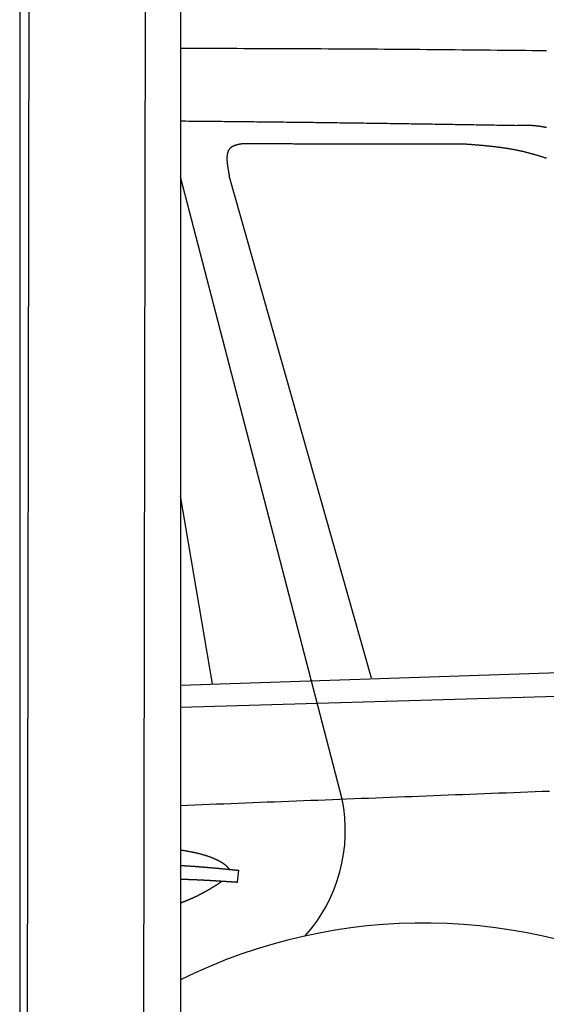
# Model space of a CAD drawing. Extents: x 562 to 7231, y 5667 to 12426.
# Tile 53 of 76: x 4456 to 4954, y 8952 to 9884. Entities that reach past the tile are written whole.
import ezdxf

# ---------------------------------------------------------------- set-up
doc = ezdxf.new("R2010")
doc.units = 0
doc.layers.get('0').update_dxf_attribs({"linetype": 'CONTINUOUS'})
doc.layers.add('CAR', color=10, linetype='CONTINUOUS')

msp = doc.modelspace()

# ---------------------------------------------------------------- linework, layer by layer
for p, q in [((4574.509, 10206.394), (4571.788, 8191.896)), ((4607.567, 9989.479), (4607.567, 8629.111)), ((4455.567, 9969.479), (4455.567, 8072.479)), ((4464.148, 9972.479), (4461.788, 8192.066))]:
    msp.add_line(p, q)
at = {"layer": 'CAR'}
for p, q in [((4760.538, 9146.392), (4607.567, 9735.573)), ((4788.459, 9260.891), (4653.81, 9736.453)), ((4637.862, 9255.373), (4607.567, 9433.475)), ((4607.567, 9254.375), (5185.358, 9273.511)), ((4607.567, 9233.493), (5207.263, 9250.881)), ((4661.706, 9067.799), (4662.976, 9078.942))]:
    msp.add_line(p, q, dxfattribs=at)
for points in [[(4953.95, 9854.68, 0), (4947.29, 9854.76, 0), (4940.62, 9854.83, 0), (4933.96, 9854.9, 0), (4927.3, 9854.97, 0), (4920.64, 9855.04, 0), (4913.98, 9855.11, 0), (4907.32, 9855.18, 0), (4900.65, 9855.24, 0), (4893.99, 9855.31, 0), (4887.33, 9855.37, 0), (4880.67, 9855.44, 0), (4874.01, 9855.5, 0), (4867.35, 9855.56, 0), (4860.68, 9855.62, 0), (4854.02, 9855.68, 0), (4847.36, 9855.73, 0), (4840.7, 9855.79, 0), (4834.04, 9855.84, 0), (4827.38, 9855.9, 0), (4820.72, 9855.95, 0), (4814.06, 9856, 0), (4807.39, 9856.05, 0), (4800.73, 9856.1, 0), (4794.07, 9856.14, 0), (4787.41, 9856.19, 0), (4780.75, 9856.23, 0), (4774.09, 9856.28, 0), (4767.43, 9856.32, 0), (4760.77, 9856.36, 0), (4754.1, 9856.39, 0), (4747.44, 9856.43, 0), (4740.78, 9856.47, 0), (4734.12, 9856.5, 0), (4727.46, 9856.53, 0), (4720.8, 9856.57, 0), (4714.14, 9856.59, 0), (4707.48, 9856.62, 0), (4700.82, 9856.65, 0), (4694.16, 9856.67, 0), (4687.49, 9856.7, 0), (4680.83, 9856.72, 0), (4674.17, 9856.74, 0), (4667.51, 9856.76, 0), (4660.85, 9856.78, 0), (4654.19, 9856.79, 0), (4647.53, 9856.81, 0), (4640.87, 9856.82, 0), (4634.21, 9856.83, 0), (4627.55, 9856.84, 0), (4620.89, 9856.85, 0), (4614.23, 9856.85, 0), (4607.57, 9856.86, 0)], [(4607.57, 9788.34, 0), (4610.16, 9788.32, 0), (4612.75, 9788.3, 0), (4615.35, 9788.28, 0), (4617.94, 9788.25, 0), (4620.53, 9788.23, 0), (4623.11, 9788.21, 0), (4625.7, 9788.19, 0), (4628.29, 9788.16, 0), (4630.87, 9788.14, 0), (4633.46, 9788.12, 0), (4636.04, 9788.09, 0), (4638.62, 9788.07, 0), (4641.2, 9788.04, 0), (4643.78, 9788.02, 0), (4646.36, 9788, 0), (4648.94, 9787.97, 0), (4651.51, 9787.95, 0), (4654.09, 9787.92, 0), (4656.66, 9787.89, 0), (4659.23, 9787.87, 0), (4661.8, 9787.84, 0), (4664.37, 9787.82, 0), (4666.94, 9787.79, 0), (4669.51, 9787.76, 0), (4672.07, 9787.74, 0), (4674.64, 9787.71, 0), (4677.2, 9787.68, 0), (4679.76, 9787.66, 0), (4682.32, 9787.63, 0), (4684.88, 9787.6, 0), (4687.44, 9787.57, 0), (4690, 9787.54, 0), (4692.55, 9787.52, 0), (4695.11, 9787.49, 0), (4697.66, 9787.46, 0), (4700.21, 9787.43, 0), (4702.76, 9787.4, 0), (4705.31, 9787.37, 0), (4707.86, 9787.34, 0), (4710.4, 9787.31, 0), (4712.95, 9787.28, 0), (4715.49, 9787.25, 0), (4718.04, 9787.22, 0), (4720.58, 9787.19, 0), (4723.12, 9787.16, 0), (4725.65, 9787.13, 0), (4728.19, 9787.1, 0), (4730.73, 9787.07, 0), (4733.26, 9787.04, 0), (4735.79, 9787.01, 0), (4738.33, 9786.97, 0), (4740.86, 9786.94, 0), (4743.38, 9786.91, 0), (4745.91, 9786.88, 0), (4748.44, 9786.85, 0), (4750.96, 9786.81, 0), (4753.48, 9786.78, 0), (4756, 9786.75, 0), (4758.52, 9786.71, 0), (4761.04, 9786.68, 0), (4763.56, 9786.65, 0), (4766.08, 9786.61, 0), (4768.59, 9786.58, 0), (4771.1, 9786.55, 0), (4773.61, 9786.51, 0), (4776.12, 9786.48, 0), (4778.63, 9786.44, 0), (4781.14, 9786.41, 0), (4783.64, 9786.38, 0), (4786.15, 9786.34, 0), (4788.65, 9786.31, 0), (4791.15, 9786.27, 0), (4793.65, 9786.24, 0), (4796.15, 9786.2, 0), (4798.64, 9786.17, 0), (4801.14, 9786.13, 0), (4803.63, 9786.09, 0), (4806.12, 9786.06, 0), (4808.61, 9786.02, 0), (4811.1, 9785.99, 0), (4813.59, 9785.95, 0), (4816.07, 9785.91, 0), (4818.55, 9785.88, 0), (4821.04, 9785.84, 0), (4823.52, 9785.8, 0), (4825.99, 9785.77, 0), (4828.47, 9785.73, 0), (4830.95, 9785.69, 0), (4833.42, 9785.66, 0), (4835.89, 9785.62, 0), (4838.36, 9785.58, 0), (4840.83, 9785.54, 0), (4843.3, 9785.51, 0), (4845.77, 9785.47, 0), (4848.23, 9785.43, 0), (4850.69, 9785.39, 0), (4853.15, 9785.35, 0), (4855.61, 9785.32, 0), (4858.07, 9785.28, 0), (4860.53, 9785.24, 0), (4862.98, 9785.2, 0), (4865.43, 9785.16, 0), (4867.88, 9785.12, 0), (4870.33, 9785.08, 0), (4872.78, 9785.04, 0), (4875.22, 9785.01, 0), (4877.67, 9784.97, 0), (4880.11, 9784.93, 0), (4882.55, 9784.89, 0), (4884.99, 9784.85, 0), (4887.43, 9784.81, 0), (4889.86, 9784.77, 0), (4892.29, 9784.73, 0), (4894.73, 9784.69, 0), (4897.15, 9784.65, 0), (4899.58, 9784.61, 0), (4902.01, 9784.57, 0), (4904.43, 9784.53, 0), (4906.86, 9784.49, 0), (4909.28, 9784.45, 0), (4911.7, 9784.41, 0), (4914.11, 9784.37, 0), (4916.53, 9784.33, 0), (4918.94, 9784.29, 0), (4921.35, 9784.24, 0), (4923.76, 9784.2, 0), (4926.17, 9784.16, 0)], [(4953.74, 9782.02, 0), (4953.47, 9782.08, 0), (4953.2, 9782.14, 0), (4952.93, 9782.2, 0), (4952.66, 9782.25, 0), (4952.39, 9782.31, 0), (4952.12, 9782.36, 0), (4951.85, 9782.42, 0), (4951.58, 9782.47, 0), (4951.3, 9782.52, 0), (4951.03, 9782.58, 0), (4950.76, 9782.63, 0), (4950.49, 9782.68, 0), (4950.22, 9782.73, 0), (4949.95, 9782.78, 0), (4949.67, 9782.82, 0), (4949.4, 9782.87, 0), (4949.13, 9782.92, 0), (4948.86, 9782.96, 0), (4948.59, 9783.01, 0), (4948.31, 9783.05, 0), (4948.04, 9783.09, 0), (4947.77, 9783.13, 0), (4947.49, 9783.17, 0), (4947.22, 9783.21, 0), (4946.95, 9783.25, 0), (4946.67, 9783.29, 0), (4946.4, 9783.32, 0), (4946.13, 9783.36, 0), (4945.85, 9783.39, 0), (4945.58, 9783.43, 0), (4945.3, 9783.46, 0), (4945.03, 9783.49, 0), (4944.76, 9783.52, 0), (4944.48, 9783.55, 0), (4944.21, 9783.58, 0), (4943.93, 9783.61, 0), (4943.66, 9783.63, 0), (4943.38, 9783.66, 0), (4943.11, 9783.68, 0), (4942.83, 9783.71, 0), (4942.56, 9783.73, 0), (4942.28, 9783.76, 0), (4942, 9783.78, 0), (4941.73, 9783.8, 0), (4941.45, 9783.82, 0), (4941.18, 9783.84, 0), (4940.9, 9783.86, 0), (4940.63, 9783.88, 0), (4940.35, 9783.89, 0), (4940.07, 9783.91, 0), (4939.8, 9783.93, 0), (4939.52, 9783.94, 0), (4939.24, 9783.96, 0), (4938.97, 9783.97, 0), (4938.69, 9783.98, 0), (4938.41, 9784, 0), (4938.14, 9784.01, 0), (4937.86, 9784.02, 0), (4937.58, 9784.03, 0), (4937.3, 9784.04, 0), (4937.03, 9784.05, 0), (4936.75, 9784.06, 0), (4936.47, 9784.07, 0), (4936.19, 9784.08, 0), (4935.92, 9784.09, 0), (4935.64, 9784.1, 0), (4935.36, 9784.1, 0), (4935.08, 9784.11, 0), (4934.81, 9784.12, 0), (4934.53, 9784.12, 0), (4934.25, 9784.13, 0), (4933.97, 9784.13, 0), (4933.69, 9784.14, 0), (4933.42, 9784.14, 0), (4933.14, 9784.14, 0), (4932.86, 9784.15, 0), (4932.58, 9784.15, 0), (4932.3, 9784.15, 0), (4932.02, 9784.16, 0), (4931.75, 9784.16, 0), (4931.47, 9784.16, 0), (4931.19, 9784.16, 0), (4930.91, 9784.16, 0), (4930.63, 9784.16, 0), (4930.35, 9784.16, 0), (4930.07, 9784.17, 0), (4929.8, 9784.17, 0), (4929.52, 9784.17, 0), (4929.24, 9784.17, 0), (4928.96, 9784.17, 0), (4928.68, 9784.17, 0), (4928.4, 9784.17, 0), (4928.12, 9784.17, 0), (4927.84, 9784.17, 0), (4927.57, 9784.17, 0), (4927.29, 9784.17, 0), (4927.01, 9784.16, 0), (4926.73, 9784.16, 0), (4926.45, 9784.16, 0), (4926.17, 9784.16, 0)], [(4665.21, 9766.56, 0), (4664.96, 9766.51, 0), (4664.71, 9766.46, 0), (4664.47, 9766.41, 0), (4664.22, 9766.36, 0), (4663.97, 9766.31, 0), (4663.72, 9766.26, 0), (4663.48, 9766.21, 0), (4663.23, 9766.16, 0), (4662.99, 9766.11, 0), (4662.74, 9766.05, 0), (4662.5, 9766, 0), (4662.26, 9765.94, 0), (4662.01, 9765.89, 0), (4661.77, 9765.83, 0), (4661.54, 9765.78, 0), (4661.3, 9765.72, 0), (4661.06, 9765.66, 0), (4660.83, 9765.6, 0), (4660.6, 9765.54, 0), (4660.36, 9765.47, 0), (4660.14, 9765.41, 0), (4659.91, 9765.34, 0), (4659.68, 9765.27, 0), (4659.46, 9765.2, 0), (4659.24, 9765.13, 0), (4659.02, 9765.06, 0), (4658.8, 9764.98, 0), (4658.59, 9764.91, 0), (4658.38, 9764.83, 0), (4658.17, 9764.75, 0), (4657.96, 9764.66, 0), (4657.76, 9764.58, 0), (4657.56, 9764.49, 0), (4657.36, 9764.4, 0), (4657.17, 9764.31, 0), (4656.98, 9764.21, 0), (4656.79, 9764.11, 0), (4656.61, 9764.01, 0), (4656.43, 9763.91, 0), (4656.25, 9763.8, 0), (4656.08, 9763.7, 0), (4655.91, 9763.58, 0), (4655.74, 9763.47, 0), (4655.58, 9763.35, 0), (4655.42, 9763.23, 0), (4655.27, 9763.11, 0), (4655.12, 9762.98, 0), (4654.97, 9762.85, 0), (4654.83, 9762.72, 0), (4654.69, 9762.58, 0), (4654.55, 9762.44, 0), (4654.42, 9762.3, 0), (4654.29, 9762.16, 0), (4654.16, 9762.01, 0), (4654.04, 9761.86, 0), (4653.92, 9761.71, 0), (4653.8, 9761.56, 0), (4653.69, 9761.4, 0), (4653.58, 9761.24, 0), (4653.48, 9761.08, 0), (4653.38, 9760.91, 0), (4653.28, 9760.74, 0), (4653.18, 9760.57, 0), (4653.09, 9760.4, 0), (4653, 9760.22, 0), (4652.91, 9760.05, 0), (4652.83, 9759.87, 0), (4652.75, 9759.68, 0), (4652.67, 9759.5, 0), (4652.6, 9759.31, 0), (4652.52, 9759.12, 0), (4652.46, 9758.93, 0), (4652.39, 9758.74, 0), (4652.33, 9758.54, 0), (4652.27, 9758.34, 0), (4652.21, 9758.14, 0), (4652.15, 9757.94, 0), (4652.1, 9757.73, 0), (4652.05, 9757.53, 0), (4652.01, 9757.32, 0), (4651.96, 9757.11, 0), (4651.92, 9756.89, 0), (4651.88, 9756.68, 0), (4651.84, 9756.46, 0), (4651.81, 9756.24, 0), (4651.78, 9756.02, 0), (4651.75, 9755.8, 0), (4651.72, 9755.57, 0), (4651.7, 9755.35, 0), (4651.68, 9755.12, 0), (4651.66, 9754.89, 0), (4651.64, 9754.66, 0), (4651.62, 9754.42, 0), (4651.61, 9754.19, 0), (4651.6, 9753.95, 0), (4651.59, 9753.71, 0), (4651.58, 9753.47, 0), (4651.58, 9753.23, 0), (4651.57, 9752.99, 0), (4651.57, 9752.74, 0), (4651.57, 9752.49, 0), (4651.58, 9752.25, 0), (4651.58, 9752, 0), (4651.59, 9751.75, 0), (4651.59, 9751.49, 0), (4651.6, 9751.24, 0), (4651.62, 9750.98, 0), (4651.63, 9750.73, 0), (4651.65, 9750.47, 0), (4651.66, 9750.21, 0), (4651.68, 9749.95, 0), (4651.7, 9749.69, 0), (4651.72, 9749.42, 0), (4651.74, 9749.16, 0), (4651.77, 9748.89, 0), (4651.79, 9748.63, 0), (4651.82, 9748.36, 0), (4651.85, 9748.09, 0), (4651.88, 9747.82, 0), (4651.91, 9747.55, 0), (4651.95, 9747.28, 0), (4651.98, 9747.01, 0), (4652.01, 9746.73, 0), (4652.05, 9746.46, 0), (4652.09, 9746.18, 0), (4652.13, 9745.9, 0), (4652.17, 9745.63, 0), (4652.21, 9745.35, 0), (4652.25, 9745.07, 0), (4652.29, 9744.79, 0), (4652.33, 9744.51, 0), (4652.38, 9744.23, 0), (4652.42, 9743.95, 0), (4652.47, 9743.66, 0), (4652.52, 9743.38, 0), (4652.57, 9743.1, 0), (4652.61, 9742.81, 0), (4652.66, 9742.53, 0), (4652.71, 9742.24, 0), (4652.77, 9741.95, 0), (4652.82, 9741.67, 0), (4652.87, 9741.38, 0), (4652.92, 9741.09, 0), (4652.97, 9740.81, 0), (4653.03, 9740.52, 0), (4653.08, 9740.23, 0), (4653.14, 9739.94, 0), (4653.19, 9739.65, 0), (4653.25, 9739.36, 0), (4653.3, 9739.07, 0), (4653.36, 9738.78, 0), (4653.41, 9738.49, 0), (4653.47, 9738.2, 0), (4653.53, 9737.91, 0), (4653.58, 9737.62, 0), (4653.64, 9737.33, 0), (4653.7, 9737.04, 0), (4653.75, 9736.74, 0), (4653.81, 9736.45, 0)], [(4875.92, 9766.41, 0), (4874.26, 9766.41, 0), (4872.6, 9766.41, 0), (4870.94, 9766.41, 0), (4869.28, 9766.41, 0), (4867.62, 9766.42, 0), (4865.96, 9766.42, 0), (4864.3, 9766.42, 0), (4862.64, 9766.42, 0), (4860.98, 9766.42, 0), (4859.32, 9766.42, 0), (4857.67, 9766.42, 0), (4856.01, 9766.42, 0), (4854.35, 9766.42, 0), (4852.69, 9766.43, 0), (4851.03, 9766.43, 0), (4849.37, 9766.43, 0), (4847.71, 9766.43, 0), (4846.05, 9766.43, 0), (4844.39, 9766.43, 0), (4842.73, 9766.43, 0), (4841.07, 9766.43, 0), (4839.42, 9766.44, 0), (4837.76, 9766.44, 0), (4836.1, 9766.44, 0), (4834.44, 9766.44, 0), (4832.78, 9766.44, 0), (4831.12, 9766.44, 0), (4829.46, 9766.44, 0), (4827.8, 9766.44, 0), (4826.14, 9766.45, 0), (4824.48, 9766.45, 0), (4822.82, 9766.45, 0), (4821.17, 9766.45, 0), (4819.51, 9766.45, 0), (4817.85, 9766.45, 0), (4816.19, 9766.45, 0), (4814.53, 9766.45, 0), (4812.87, 9766.45, 0), (4811.21, 9766.46, 0), (4809.55, 9766.46, 0), (4807.89, 9766.46, 0), (4806.23, 9766.46, 0), (4804.57, 9766.46, 0), (4802.92, 9766.46, 0), (4801.26, 9766.46, 0), (4799.6, 9766.46, 0), (4797.94, 9766.47, 0), (4796.28, 9766.47, 0), (4794.62, 9766.47, 0), (4792.96, 9766.47, 0), (4791.3, 9766.47, 0), (4789.64, 9766.47, 0), (4787.98, 9766.47, 0), (4786.32, 9766.47, 0), (4784.67, 9766.47, 0), (4783.01, 9766.48, 0), (4781.35, 9766.48, 0), (4779.69, 9766.48, 0), (4778.03, 9766.48, 0), (4776.37, 9766.48, 0), (4774.71, 9766.48, 0), (4773.05, 9766.48, 0), (4771.39, 9766.48, 0), (4769.73, 9766.49, 0), (4768.07, 9766.49, 0), (4766.42, 9766.49, 0), (4764.76, 9766.49, 0), (4763.1, 9766.49, 0), (4761.44, 9766.49, 0), (4759.78, 9766.49, 0), (4758.12, 9766.49, 0), (4756.46, 9766.5, 0), (4754.8, 9766.5, 0), (4753.14, 9766.5, 0), (4751.48, 9766.5, 0), (4749.82, 9766.5, 0), (4748.17, 9766.5, 0), (4746.51, 9766.5, 0), (4744.85, 9766.5, 0), (4743.19, 9766.5, 0), (4741.53, 9766.51, 0), (4739.87, 9766.51, 0), (4738.21, 9766.51, 0), (4736.55, 9766.51, 0), (4734.89, 9766.51, 0), (4733.23, 9766.51, 0), (4731.57, 9766.51, 0), (4729.92, 9766.51, 0), (4728.26, 9766.52, 0), (4726.6, 9766.52, 0), (4724.94, 9766.52, 0), (4723.28, 9766.52, 0), (4721.62, 9766.52, 0), (4719.96, 9766.52, 0), (4718.3, 9766.52, 0), (4716.64, 9766.52, 0), (4714.98, 9766.52, 0), (4713.32, 9766.53, 0), (4711.67, 9766.53, 0), (4710.01, 9766.53, 0), (4708.35, 9766.53, 0), (4706.69, 9766.53, 0), (4705.03, 9766.53, 0), (4703.37, 9766.53, 0), (4701.71, 9766.53, 0), (4700.05, 9766.54, 0), (4698.39, 9766.54, 0), (4696.73, 9766.54, 0), (4695.07, 9766.54, 0), (4693.42, 9766.54, 0), (4691.76, 9766.54, 0), (4690.1, 9766.54, 0), (4688.44, 9766.54, 0), (4686.78, 9766.55, 0), (4685.12, 9766.55, 0), (4683.46, 9766.55, 0), (4681.8, 9766.55, 0), (4680.14, 9766.55, 0), (4678.48, 9766.55, 0), (4676.82, 9766.55, 0), (4675.17, 9766.55, 0), (4673.51, 9766.55, 0), (4671.85, 9766.56, 0), (4670.19, 9766.56, 0), (4668.53, 9766.56, 0), (4666.87, 9766.56, 0), (4665.21, 9766.56, 0)], [(4953.73, 9753.03, 0), (4953.15, 9753.21, 0), (4952.58, 9753.4, 0), (4952.01, 9753.58, 0), (4951.44, 9753.77, 0), (4950.87, 9753.95, 0), (4950.29, 9754.13, 0), (4949.72, 9754.31, 0), (4949.15, 9754.49, 0), (4948.58, 9754.67, 0), (4948, 9754.84, 0), (4947.43, 9755.02, 0), (4946.86, 9755.2, 0), (4946.28, 9755.37, 0), (4945.71, 9755.54, 0), (4945.13, 9755.72, 0), (4944.56, 9755.89, 0), (4943.98, 9756.06, 0), (4943.41, 9756.22, 0), (4942.83, 9756.39, 0), (4942.26, 9756.56, 0), (4941.68, 9756.72, 0), (4941.11, 9756.88, 0), (4940.53, 9757.05, 0), (4939.95, 9757.21, 0), (4939.38, 9757.37, 0), (4938.8, 9757.52, 0), (4938.22, 9757.68, 0), (4937.64, 9757.83, 0), (4937.06, 9757.98, 0), (4936.48, 9758.14, 0), (4935.91, 9758.29, 0), (4935.33, 9758.43, 0), (4934.75, 9758.58, 0), (4934.17, 9758.72, 0), (4933.58, 9758.87, 0), (4933, 9759.01, 0), (4932.42, 9759.15, 0), (4931.84, 9759.28, 0), (4931.26, 9759.42, 0), (4930.68, 9759.55, 0), (4930.09, 9759.68, 0), (4929.51, 9759.81, 0), (4928.93, 9759.94, 0), (4928.34, 9760.07, 0), (4927.76, 9760.19, 0), (4927.17, 9760.31, 0), (4926.59, 9760.44, 0), (4926, 9760.55, 0), (4925.41, 9760.67, 0), (4924.83, 9760.79, 0), (4924.24, 9760.9, 0), (4923.65, 9761.01, 0), (4923.07, 9761.12, 0), (4922.48, 9761.23, 0), (4921.89, 9761.34, 0), (4921.3, 9761.45, 0), (4920.71, 9761.55, 0), (4920.12, 9761.65, 0), (4919.53, 9761.75, 0), (4918.94, 9761.85, 0), (4918.35, 9761.95, 0), (4917.76, 9762.05, 0), (4917.17, 9762.14, 0), (4916.58, 9762.24, 0), (4915.99, 9762.33, 0), (4915.4, 9762.42, 0), (4914.81, 9762.51, 0), (4914.21, 9762.6, 0), (4913.62, 9762.68, 0), (4913.03, 9762.77, 0), (4912.44, 9762.85, 0), (4911.84, 9762.94, 0), (4911.25, 9763.02, 0), (4910.66, 9763.1, 0), (4910.06, 9763.18, 0), (4909.47, 9763.26, 0), (4908.87, 9763.34, 0), (4908.28, 9763.41, 0), (4907.68, 9763.49, 0), (4907.09, 9763.56, 0), (4906.49, 9763.63, 0), (4905.9, 9763.71, 0), (4905.3, 9763.78, 0), (4904.7, 9763.85, 0), (4904.11, 9763.91, 0), (4903.51, 9763.98, 0), (4902.91, 9764.05, 0), (4902.32, 9764.11, 0), (4901.72, 9764.18, 0), (4901.12, 9764.24, 0), (4900.52, 9764.31, 0), (4899.93, 9764.37, 0), (4899.33, 9764.43, 0), (4898.73, 9764.49, 0), (4898.13, 9764.55, 0), (4897.53, 9764.61, 0), (4896.93, 9764.67, 0), (4896.34, 9764.73, 0), (4895.74, 9764.78, 0), (4895.14, 9764.84, 0), (4894.54, 9764.9, 0), (4893.94, 9764.95, 0), (4893.34, 9765.01, 0), (4892.74, 9765.06, 0), (4892.14, 9765.11, 0), (4891.54, 9765.17, 0), (4890.94, 9765.22, 0), (4890.34, 9765.27, 0), (4889.74, 9765.32, 0), (4889.14, 9765.37, 0), (4888.54, 9765.42, 0), (4887.94, 9765.47, 0), (4887.34, 9765.52, 0), (4886.74, 9765.57, 0), (4886.14, 9765.62, 0), (4885.54, 9765.67, 0), (4884.93, 9765.72, 0), (4884.33, 9765.76, 0), (4883.73, 9765.81, 0), (4883.13, 9765.86, 0), (4882.53, 9765.9, 0), (4881.93, 9765.95, 0), (4881.33, 9766, 0), (4880.73, 9766.04, 0), (4880.13, 9766.09, 0), (4879.52, 9766.14, 0), (4878.92, 9766.18, 0), (4878.32, 9766.23, 0), (4877.72, 9766.27, 0), (4877.12, 9766.32, 0), (4876.52, 9766.36, 0), (4875.92, 9766.41, 0)], [(4607.57, 9140.39, 0), (4614.41, 9140.66, 0), (4621.26, 9140.93, 0), (4628.11, 9141.2, 0), (4634.95, 9141.47, 0), (4641.8, 9141.74, 0), (4648.65, 9142.02, 0), (4655.49, 9142.29, 0), (4662.34, 9142.56, 0), (4669.19, 9142.82, 0), (4676.03, 9143.09, 0), (4682.88, 9143.36, 0), (4689.73, 9143.63, 0), (4696.57, 9143.9, 0), (4703.42, 9144.17, 0), (4710.27, 9144.44, 0), (4717.11, 9144.71, 0), (4723.96, 9144.98, 0), (4730.81, 9145.24, 0), (4737.66, 9145.51, 0), (4744.5, 9145.78, 0), (4751.35, 9146.05, 0), (4758.2, 9146.31, 0), (4765.04, 9146.58, 0), (4771.89, 9146.85, 0), (4778.74, 9147.11, 0), (4785.58, 9147.38, 0), (4792.43, 9147.65, 0), (4799.28, 9147.91, 0), (4806.12, 9148.18, 0), (4812.97, 9148.45, 0), (4819.82, 9148.71, 0), (4826.66, 9148.98, 0), (4833.51, 9149.24, 0), (4840.36, 9149.51, 0), (4847.21, 9149.77, 0), (4854.05, 9150.04, 0), (4860.9, 9150.31, 0), (4867.75, 9150.57, 0), (4874.59, 9150.83, 0), (4881.44, 9151.1, 0), (4888.29, 9151.36, 0), (4895.13, 9151.63, 0), (4901.98, 9151.89, 0), (4908.83, 9152.16, 0), (4915.68, 9152.42, 0), (4922.52, 9152.68, 0), (4929.37, 9152.95, 0), (4936.22, 9153.21, 0), (4943.06, 9153.47, 0), (4949.91, 9153.74, 0), (4956.76, 9154, 0)], [(4654.09, 9079.83, 0), (4653.94, 9080.02, 0), (4653.8, 9080.21, 0), (4653.65, 9080.4, 0), (4653.49, 9080.59, 0), (4653.34, 9080.78, 0), (4653.17, 9080.97, 0), (4653.01, 9081.16, 0), (4652.84, 9081.35, 0), (4652.66, 9081.54, 0), (4652.49, 9081.73, 0), (4652.31, 9081.92, 0), (4652.12, 9082.1, 0), (4651.93, 9082.29, 0), (4651.74, 9082.47, 0), (4651.54, 9082.66, 0), (4651.34, 9082.84, 0), (4651.13, 9083.03, 0), (4650.92, 9083.21, 0), (4650.71, 9083.39, 0), (4650.5, 9083.58, 0), (4650.28, 9083.76, 0), (4650.05, 9083.94, 0), (4649.82, 9084.12, 0), (4649.59, 9084.3, 0), (4649.36, 9084.48, 0), (4649.12, 9084.65, 0), (4648.87, 9084.83, 0), (4648.63, 9085.01, 0), (4648.37, 9085.18, 0), (4648.12, 9085.36, 0), (4647.86, 9085.53, 0), (4647.6, 9085.71, 0), (4647.33, 9085.88, 0), (4647.07, 9086.05, 0), (4646.79, 9086.22, 0), (4646.52, 9086.4, 0), (4646.24, 9086.57, 0), (4645.95, 9086.74, 0), (4645.66, 9086.9, 0), (4645.37, 9087.07, 0), (4645.08, 9087.24, 0), (4644.78, 9087.4, 0), (4644.48, 9087.57, 0), (4644.17, 9087.73, 0), (4643.86, 9087.9, 0), (4643.55, 9088.06, 0), (4643.23, 9088.22, 0), (4642.91, 9088.38, 0), (4642.59, 9088.55, 0), (4642.27, 9088.7, 0), (4641.94, 9088.86, 0), (4641.6, 9089.02, 0), (4641.26, 9089.18, 0), (4640.92, 9089.33, 0), (4640.58, 9089.49, 0), (4640.23, 9089.64, 0), (4639.88, 9089.8, 0), (4639.53, 9089.95, 0), (4639.17, 9090.1, 0), (4638.81, 9090.25, 0), (4638.45, 9090.4, 0), (4638.08, 9090.55, 0), (4637.71, 9090.7, 0), (4637.34, 9090.84, 0), (4636.96, 9090.99, 0), (4636.58, 9091.13, 0), (4636.2, 9091.28, 0), (4635.81, 9091.42, 0), (4635.42, 9091.56, 0), (4635.03, 9091.7, 0), (4634.63, 9091.84, 0), (4634.23, 9091.98, 0), (4633.83, 9092.12, 0), (4633.43, 9092.26, 0), (4633.02, 9092.39, 0), (4632.61, 9092.53, 0), (4632.19, 9092.66, 0), (4631.78, 9092.79, 0), (4631.36, 9092.93, 0), (4630.93, 9093.06, 0), (4630.51, 9093.19, 0), (4630.08, 9093.31, 0), (4629.65, 9093.44, 0), (4629.21, 9093.57, 0), (4628.78, 9093.69, 0), (4628.34, 9093.82, 0), (4627.89, 9093.94, 0), (4627.45, 9094.06, 0), (4627, 9094.18, 0), (4626.55, 9094.3, 0), (4626.09, 9094.42, 0), (4625.64, 9094.54, 0), (4625.18, 9094.65, 0), (4624.71, 9094.77, 0), (4624.25, 9094.88, 0), (4623.78, 9095, 0), (4623.31, 9095.11, 0), (4622.84, 9095.22, 0), (4622.36, 9095.33, 0), (4621.88, 9095.44, 0), (4621.4, 9095.54, 0), (4620.92, 9095.65, 0), (4620.44, 9095.75, 0), (4619.95, 9095.86, 0), (4619.46, 9095.96, 0), (4618.97, 9096.06, 0), (4618.47, 9096.16, 0), (4617.97, 9096.26, 0), (4617.47, 9096.35, 0), (4616.97, 9096.45, 0), (4616.47, 9096.55, 0), (4615.96, 9096.64, 0), (4615.45, 9096.73, 0), (4614.94, 9096.82, 0), (4614.43, 9096.91, 0), (4613.91, 9097, 0), (4613.39, 9097.09, 0), (4612.88, 9097.18, 0), (4612.35, 9097.26, 0), (4611.83, 9097.34, 0), (4611.3, 9097.43, 0), (4610.78, 9097.51, 0), (4610.25, 9097.59, 0), (4609.71, 9097.67, 0), (4609.18, 9097.74, 0), (4608.64, 9097.82, 0), (4608.11, 9097.89, 0), (4607.57, 9097.97, 0)], [(4607.57, 9083.53, 0), (4608, 9083.51, 0), (4608.44, 9083.49, 0), (4608.87, 9083.46, 0), (4609.31, 9083.44, 0), (4609.74, 9083.42, 0), (4610.18, 9083.4, 0), (4610.61, 9083.37, 0), (4611.05, 9083.35, 0), (4611.49, 9083.33, 0), (4611.92, 9083.3, 0), (4612.36, 9083.28, 0), (4612.79, 9083.25, 0), (4613.23, 9083.23, 0), (4613.66, 9083.2, 0), (4614.1, 9083.18, 0), (4614.53, 9083.15, 0), (4614.97, 9083.12, 0), (4615.41, 9083.1, 0), (4615.84, 9083.07, 0), (4616.28, 9083.04, 0), (4616.71, 9083.02, 0), (4617.15, 9082.99, 0), (4617.58, 9082.96, 0), (4618.02, 9082.93, 0), (4618.46, 9082.9, 0), (4618.89, 9082.87, 0), (4619.33, 9082.84, 0), (4619.76, 9082.81, 0), (4620.2, 9082.78, 0), (4620.64, 9082.75, 0), (4621.07, 9082.72, 0), (4621.51, 9082.69, 0), (4621.94, 9082.66, 0), (4622.38, 9082.63, 0), (4622.82, 9082.6, 0), (4623.25, 9082.57, 0), (4623.69, 9082.53, 0), (4624.12, 9082.5, 0), (4624.56, 9082.47, 0), (4625, 9082.44, 0), (4625.43, 9082.4, 0), (4625.87, 9082.37, 0), (4626.3, 9082.34, 0), (4626.74, 9082.3, 0), (4627.18, 9082.27, 0), (4627.61, 9082.23, 0), (4628.05, 9082.2, 0), (4628.49, 9082.16, 0), (4628.92, 9082.13, 0), (4629.36, 9082.09, 0), (4629.79, 9082.06, 0), (4630.23, 9082.02, 0), (4630.67, 9081.99, 0), (4631.1, 9081.95, 0), (4631.54, 9081.91, 0), (4631.98, 9081.88, 0), (4632.41, 9081.84, 0), (4632.85, 9081.8, 0), (4633.28, 9081.77, 0), (4633.72, 9081.73, 0), (4634.16, 9081.69, 0), (4634.59, 9081.65, 0), (4635.03, 9081.62, 0), (4635.47, 9081.58, 0), (4635.9, 9081.54, 0), (4636.34, 9081.5, 0), (4636.78, 9081.46, 0), (4637.21, 9081.43, 0), (4637.65, 9081.39, 0), (4638.09, 9081.35, 0), (4638.52, 9081.31, 0), (4638.96, 9081.27, 0), (4639.39, 9081.23, 0), (4639.83, 9081.19, 0), (4640.27, 9081.15, 0), (4640.7, 9081.11, 0), (4641.14, 9081.07, 0), (4641.58, 9081.03, 0), (4642.01, 9080.99, 0), (4642.45, 9080.95, 0), (4642.89, 9080.91, 0), (4643.32, 9080.87, 0), (4643.76, 9080.83, 0), (4644.2, 9080.78, 0), (4644.63, 9080.74, 0), (4645.07, 9080.7, 0), (4645.51, 9080.66, 0), (4645.94, 9080.62, 0), (4646.38, 9080.58, 0), (4646.82, 9080.54, 0), (4647.25, 9080.49, 0), (4647.69, 9080.45, 0), (4648.13, 9080.41, 0), (4648.56, 9080.37, 0), (4649, 9080.33, 0), (4649.44, 9080.28, 0), (4649.87, 9080.24, 0), (4650.31, 9080.2, 0), (4650.75, 9080.16, 0), (4651.18, 9080.11, 0), (4651.62, 9080.07, 0), (4652.06, 9080.03, 0), (4652.49, 9079.98, 0), (4652.93, 9079.94, 0), (4653.37, 9079.9, 0), (4653.8, 9079.86, 0), (4654.24, 9079.81, 0), (4654.68, 9079.77, 0), (4655.11, 9079.73, 0), (4655.55, 9079.68, 0), (4655.99, 9079.64, 0), (4656.42, 9079.6, 0), (4656.86, 9079.55, 0), (4657.3, 9079.51, 0), (4657.73, 9079.47, 0), (4658.17, 9079.42, 0), (4658.61, 9079.38, 0), (4659.04, 9079.34, 0), (4659.48, 9079.29, 0), (4659.92, 9079.25, 0), (4660.36, 9079.2, 0), (4660.79, 9079.16, 0), (4661.23, 9079.12, 0), (4661.67, 9079.07, 0), (4662.1, 9079.03, 0), (4662.54, 9078.99, 0), (4662.98, 9078.94, 0)], [(4607.57, 9070.62, 0), (4607.99, 9070.61, 0), (4608.42, 9070.6, 0), (4608.84, 9070.59, 0), (4609.27, 9070.58, 0), (4609.69, 9070.57, 0), (4610.12, 9070.56, 0), (4610.55, 9070.55, 0), (4610.97, 9070.53, 0), (4611.4, 9070.52, 0), (4611.82, 9070.51, 0), (4612.25, 9070.5, 0), (4612.67, 9070.48, 0), (4613.1, 9070.47, 0), (4613.52, 9070.46, 0), (4613.95, 9070.44, 0), (4614.38, 9070.43, 0), (4614.8, 9070.42, 0), (4615.23, 9070.4, 0), (4615.65, 9070.39, 0), (4616.08, 9070.37, 0), (4616.51, 9070.36, 0), (4616.93, 9070.34, 0), (4617.36, 9070.32, 0), (4617.78, 9070.31, 0), (4618.21, 9070.29, 0), (4618.63, 9070.28, 0), (4619.06, 9070.26, 0), (4619.49, 9070.24, 0), (4619.91, 9070.22, 0), (4620.34, 9070.21, 0), (4620.76, 9070.19, 0), (4621.19, 9070.17, 0), (4621.62, 9070.15, 0), (4622.04, 9070.14, 0), (4622.47, 9070.12, 0), (4622.89, 9070.1, 0), (4623.32, 9070.08, 0), (4623.75, 9070.06, 0), (4624.17, 9070.04, 0), (4624.6, 9070.02, 0), (4625.03, 9070, 0), (4625.45, 9069.98, 0), (4625.88, 9069.96, 0), (4626.3, 9069.94, 0), (4626.73, 9069.92, 0), (4627.16, 9069.9, 0), (4627.58, 9069.88, 0), (4628.01, 9069.86, 0), (4628.43, 9069.84, 0), (4628.86, 9069.81, 0), (4629.29, 9069.79, 0), (4629.71, 9069.77, 0), (4630.14, 9069.75, 0), (4630.57, 9069.73, 0), (4630.99, 9069.7, 0), (4631.42, 9069.68, 0), (4631.85, 9069.66, 0), (4632.27, 9069.64, 0), (4632.7, 9069.61, 0), (4633.12, 9069.59, 0), (4633.55, 9069.57, 0), (4633.98, 9069.54, 0), (4634.4, 9069.52, 0), (4634.83, 9069.5, 0), (4635.26, 9069.47, 0), (4635.68, 9069.45, 0), (4636.11, 9069.42, 0), (4636.54, 9069.4, 0), (4636.96, 9069.37, 0), (4637.39, 9069.35, 0), (4637.81, 9069.32, 0), (4638.24, 9069.3, 0), (4638.67, 9069.27, 0), (4639.09, 9069.25, 0), (4639.52, 9069.22, 0), (4639.95, 9069.2, 0), (4640.37, 9069.17, 0), (4640.8, 9069.15, 0), (4641.23, 9069.12, 0), (4641.65, 9069.1, 0), (4642.08, 9069.07, 0), (4642.51, 9069.04, 0), (4642.93, 9069.02, 0), (4643.36, 9068.99, 0), (4643.79, 9068.97, 0), (4644.21, 9068.94, 0), (4644.64, 9068.91, 0), (4645.07, 9068.89, 0), (4645.49, 9068.86, 0), (4645.92, 9068.83, 0), (4646.35, 9068.81, 0), (4646.77, 9068.78, 0), (4647.2, 9068.75, 0), (4647.63, 9068.72, 0), (4648.05, 9068.7, 0), (4648.48, 9068.67, 0), (4648.91, 9068.64, 0), (4649.33, 9068.61, 0), (4649.76, 9068.59, 0), (4650.19, 9068.56, 0), (4650.61, 9068.53, 0), (4651.04, 9068.5, 0), (4651.47, 9068.48, 0), (4651.89, 9068.45, 0), (4652.32, 9068.42, 0), (4652.75, 9068.39, 0), (4653.17, 9068.36, 0), (4653.6, 9068.34, 0), (4654.03, 9068.31, 0), (4654.45, 9068.28, 0), (4654.88, 9068.25, 0), (4655.31, 9068.22, 0), (4655.73, 9068.2, 0), (4656.16, 9068.17, 0), (4656.59, 9068.14, 0), (4657.01, 9068.11, 0), (4657.44, 9068.08, 0), (4657.87, 9068.05, 0), (4658.29, 9068.03, 0), (4658.72, 9068, 0), (4659.15, 9067.97, 0), (4659.57, 9067.94, 0), (4660, 9067.91, 0), (4660.43, 9067.88, 0), (4660.85, 9067.86, 0), (4661.28, 9067.83, 0), (4661.71, 9067.8, 0)], [(4607.57, 9048.15, 0), (4607.88, 9048.26, 0), (4608.2, 9048.37, 0), (4608.52, 9048.49, 0), (4608.84, 9048.61, 0), (4609.15, 9048.72, 0), (4609.47, 9048.84, 0), (4609.79, 9048.96, 0), (4610.11, 9049.08, 0), (4610.42, 9049.2, 0), (4610.74, 9049.32, 0), (4611.05, 9049.44, 0), (4611.37, 9049.56, 0), (4611.69, 9049.69, 0), (4612, 9049.81, 0), (4612.32, 9049.94, 0), (4612.64, 9050.06, 0), (4612.95, 9050.19, 0), (4613.27, 9050.31, 0), (4613.58, 9050.44, 0), (4613.9, 9050.57, 0), (4614.21, 9050.7, 0), (4614.53, 9050.83, 0), (4614.84, 9050.96, 0), (4615.16, 9051.09, 0), (4615.47, 9051.22, 0), (4615.79, 9051.36, 0), (4616.1, 9051.49, 0), (4616.42, 9051.62, 0), (4616.73, 9051.76, 0), (4617.04, 9051.89, 0), (4617.36, 9052.03, 0), (4617.67, 9052.17, 0), (4617.98, 9052.31, 0), (4618.3, 9052.44, 0), (4618.61, 9052.58, 0), (4618.92, 9052.72, 0), (4619.24, 9052.87, 0), (4619.55, 9053.01, 0), (4619.86, 9053.15, 0), (4620.18, 9053.29, 0), (4620.49, 9053.44, 0), (4620.8, 9053.58, 0), (4621.11, 9053.73, 0), (4621.42, 9053.87, 0), (4621.74, 9054.02, 0), (4622.05, 9054.17, 0), (4622.36, 9054.32, 0), (4622.67, 9054.46, 0), (4622.98, 9054.61, 0), (4623.29, 9054.77, 0), (4623.6, 9054.92, 0), (4623.92, 9055.07, 0), (4624.23, 9055.22, 0), (4624.54, 9055.37, 0), (4624.85, 9055.53, 0), (4625.16, 9055.68, 0), (4625.47, 9055.84, 0), (4625.78, 9056, 0), (4626.09, 9056.15, 0), (4626.4, 9056.31, 0), (4626.71, 9056.47, 0), (4627.02, 9056.63, 0), (4627.32, 9056.79, 0), (4627.63, 9056.95, 0), (4627.94, 9057.11, 0), (4628.25, 9057.27, 0), (4628.56, 9057.44, 0), (4628.87, 9057.6, 0), (4629.18, 9057.77, 0), (4629.48, 9057.93, 0), (4629.79, 9058.1, 0), (4630.1, 9058.26, 0), (4630.41, 9058.43, 0), (4630.72, 9058.6, 0), (4631.02, 9058.77, 0), (4631.33, 9058.94, 0), (4631.64, 9059.11, 0), (4631.94, 9059.28, 0), (4632.25, 9059.45, 0), (4632.56, 9059.62, 0), (4632.86, 9059.8, 0), (4633.17, 9059.97, 0), (4633.47, 9060.15, 0), (4633.78, 9060.32, 0), (4634.09, 9060.5, 0), (4634.39, 9060.68, 0), (4634.7, 9060.85, 0), (4635, 9061.03, 0), (4635.31, 9061.21, 0), (4635.61, 9061.39, 0), (4635.92, 9061.57, 0), (4636.22, 9061.75, 0), (4636.52, 9061.93, 0), (4636.83, 9062.12, 0), (4637.13, 9062.3, 0), (4637.44, 9062.48, 0), (4637.74, 9062.67, 0), (4638.04, 9062.86, 0), (4638.35, 9063.04, 0), (4638.65, 9063.23, 0), (4638.95, 9063.42, 0), (4639.25, 9063.61, 0), (4639.56, 9063.79, 0), (4639.86, 9063.98, 0), (4640.16, 9064.18, 0), (4640.46, 9064.37, 0), (4640.77, 9064.56, 0), (4641.07, 9064.75, 0), (4641.37, 9064.95, 0), (4641.67, 9065.14, 0), (4641.97, 9065.33, 0), (4642.27, 9065.53, 0), (4642.57, 9065.73, 0), (4642.87, 9065.92, 0), (4643.17, 9066.12, 0), (4643.47, 9066.32, 0), (4643.77, 9066.52, 0), (4644.07, 9066.72, 0), (4644.37, 9066.92, 0), (4644.67, 9067.12, 0), (4644.97, 9067.32, 0), (4645.27, 9067.53, 0), (4645.57, 9067.73, 0), (4645.87, 9067.94, 0), (4646.17, 9068.14, 0), (4646.46, 9068.35, 0), (4646.76, 9068.55, 0), (4647.06, 9068.76, 0)]]:
    msp.add_polyline3d(points, dxfattribs=at)
for centre, radius, start, end in [((4613.895, 9116.427), 149.673, 318.288866, 11.548954), ((4837.435, 8511.153), 517.898, 7.671032, 116.349657)]:
    msp.add_arc(centre, radius, start, end, dxfattribs=at)

doc.saveas('drawing.dxf')
